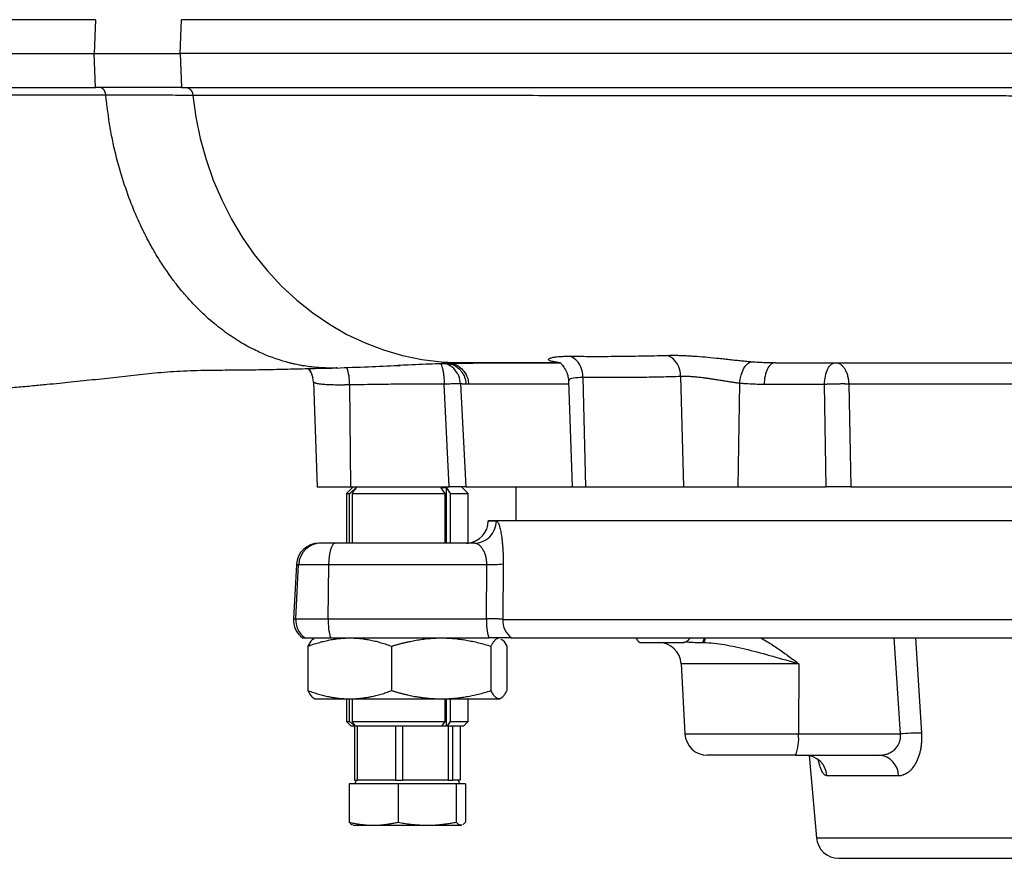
# Model space of a CAD drawing. Extents: x 99 to 1386, y 21 to 2104.
# Tile 7 of 20: x 810 to 1028, y 167 to 353. Entities that reach past the tile are written whole.
import ezdxf

# ---------------------------------------------------------------- set-up
doc = ezdxf.new("R2010")
doc.units = 0
doc.layers.get('0').update_dxf_attribs({"linetype": 'CONTINUOUS'})

msp = doc.modelspace()

# ---------------------------------------------------------------- linework, layer by layer
at = {"color": 7, "linetype": 'CONTINUOUS'}
for p, q in [((826.69, 353.18), (826.42, 345.68)), ((845.41, 345.68), (845.73, 353.18)), ((902.2, 276.92), (914.44, 277.18)), ((893.64, 276.55), (894.16, 276.57)), ((874.97, 272.92), (874.85, 273.84)), ((874.97, 272.92), (875.78, 249.68)), ((931.49, 273.15), (932.31, 249.68)), ((934.64, 273.89), (935.23, 249.68)), ((956.31, 274.1), (956.91, 249.68)), ((882.99, 272.26), (883.19, 249.68)), ((905.05, 249.68), (903.93, 272.41)), ((907.56, 272.5), (908.69, 249.68)), ((931.51, 272.45), (909.34, 272.45)), ((969.38, 272.59), (968.98, 249.68)), ((988.16, 272.36), (974.79, 272.36)), ((988.58, 249.68), (988.16, 272.36)), ((1080.42, 272.45), (993.55, 272.45)), ((993.55, 272.45), (993.98, 249.68)), ((875.78, 249.68), (883.19, 249.68)), ((883.78, 249.68), (882.28, 248.18)), ((883.19, 249.68), (905.05, 249.68)), ((904.15, 248.18), (903.29, 249.48)), ((904.41, 249.48), (905.28, 248.18)), ((904.41, 237.18), (904.41, 249.48)), ((909.28, 248.18), (907.78, 249.68)), ((908.69, 249.68), (932.31, 249.68)), ((919.78, 249.68), (919.78, 242.18)), ((932.31, 249.68), (935.23, 249.68)), ((935.23, 249.68), (956.91, 249.68)), ((956.91, 249.68), (963.98, 249.68)), ((963.98, 249.68), (968.98, 249.68)), ((968.98, 249.68), (988.58, 249.68)), ((993.98, 249.68), (1080.94, 249.68)), ((882.28, 248.18), (882.28, 237.18)), ((882.28, 248.18), (882.96, 248.18)), ((882.96, 237.18), (882.96, 248.18)), ((883.51, 248.18), (883.51, 237.18)), ((883.51, 248.18), (904.15, 248.18)), ((904.15, 237.18), (904.15, 248.18)), ((905.28, 248.18), (909.28, 248.18)), ((905.28, 248.18), (905.28, 237.18)), ((909.28, 237.22), (909.28, 248.18)), ((913.71, 242.18), (913.71, 242.1)), ((913.71, 242.18), (1102.28, 242.18)), ((913.71, 242.1), (915.49, 242.1)), ((910.53, 237.18), (879.71, 237.18)), ((908.84, 237.19), (909.28, 237.22)), ((871.18, 232.45), (870.55, 220.45)), ((871.06, 220.45), (871.69, 232.45)), ((871.18, 232.45), (871.69, 232.45)), ((871.69, 232.45), (878.41, 232.45)), ((878.25, 220.45), (878.41, 232.45)), ((878.41, 232.45), (913.38, 232.45)), ((913.29, 220.45), (913.38, 232.45)), ((917, 232.62), (916.9, 220.27)), ((870.55, 220.45), (871.06, 220.45)), ((871.06, 220.45), (878.25, 220.45)), ((878.25, 220.45), (913.29, 220.45)), ((916.9, 220.27), (1077.92, 220.27)), ((878.77, 216.18), (913.8, 216.18)), ((1004.99, 194.92), (1003.64, 216.18)), ((1008.32, 216.18), (1009.66, 195.1)), ((873.76, 214.35), (873.76, 204.52)), ((892.29, 214.35), (892.29, 204.52)), ((914.31, 204.52), (914.31, 214.35)), ((917.8, 214.35), (917.8, 204.52)), ((947.4, 215.18), (956.99, 215.18)), ((956.44, 210.45), (957.26, 194.92)), ((982.52, 210.45), (956.44, 210.45)), ((982.52, 210.45), (982.41, 194.92)), ((875.04, 202.82), (875.28, 202.68)), ((875.28, 202.68), (883.02, 202.68)), ((882.28, 202.68), (882.28, 197.68)), ((882.96, 197.68), (882.96, 202.68)), ((883.02, 202.68), (903.3, 202.68)), ((883.51, 202.68), (883.51, 197.68)), ((903.3, 202.68), (916.05, 202.68)), ((904.15, 197.68), (904.15, 202.68)), ((904.41, 196.68), (904.41, 202.68)), ((905.28, 202.68), (905.28, 197.68)), ((909.28, 197.68), (909.28, 202.68)), ((916.05, 202.68), (916.28, 202.68)), ((916.28, 202.68), (916.52, 202.82)), ((882.28, 197.68), (883.28, 196.68)), ((882.28, 197.68), (882.96, 197.68)), ((883.28, 196.68), (884.08, 196.68)), ((883.51, 197.68), (904.15, 197.68)), ((884.08, 196.68), (884.22, 196.68)), ((884.1, 196.68), (884.1, 184.68)), ((884.22, 196.68), (903.49, 196.68)), ((884.71, 184.68), (884.71, 196.68)), ((893.16, 196.68), (893.16, 184.68)), ((894.8, 184.68), (894.8, 196.68)), ((903.49, 196.68), (904.15, 197.68)), ((903.49, 196.68), (904.41, 196.68)), ((904.61, 196.68), (904.41, 196.68)), ((905.28, 197.68), (904.61, 196.68)), ((904.61, 196.68), (908.28, 196.68)), ((904.83, 196.68), (904.83, 184.68)), ((905.28, 197.68), (909.28, 197.68)), ((905.86, 184.68), (905.86, 196.68)), ((907.45, 196.68), (907.45, 184.68)), ((908.28, 196.68), (909.28, 197.68)), ((957.26, 194.92), (982.41, 194.92)), ((982.41, 194.92), (1004.99, 194.92)), ((981.76, 190.18), (1000.34, 190.18)), ((984.79, 190.1), (986.38, 171.91)), ((1004.58, 185.62), (988.72, 185.62)), ((882.89, 183.88), (882.89, 175.36)), ((893.74, 183.88), (882.89, 183.88)), ((884.53, 184.68), (884.07, 183.88)), ((884.1, 184.68), (884.71, 184.68)), ((887.11, 184.68), (884.71, 184.68)), ((890.76, 184.68), (887.11, 184.68)), ((893.16, 184.68), (890.76, 184.68)), ((893.16, 184.68), (894.8, 184.68)), ((893.74, 183.88), (893.74, 175.36)), ((906.63, 183.88), (893.74, 183.88)), ((897.64, 184.68), (894.8, 184.68)), ((901.99, 184.68), (897.64, 184.68)), ((904.83, 184.68), (901.99, 184.68)), ((904.83, 184.68), (905.86, 184.68)), ((906.31, 184.68), (905.86, 184.68)), ((907.02, 184.68), (906.31, 184.68)), ((906.63, 175.36), (906.63, 183.88)), ((908.67, 183.88), (906.63, 183.88)), ((907.49, 183.88), (907.02, 184.68)), ((907.45, 184.68), (907.02, 184.68)), ((908.67, 183.88), (908.67, 175.36)), ((883.78, 174.68), (888.31, 174.68)), ((888.31, 174.68), (900.18, 174.68)), ((900.18, 174.68), (907.65, 174.68)), ((907.91, 174.78), (907.65, 174.68)), ((907.65, 174.68), (907.78, 174.68)), ((908.67, 175.36), (908.16, 174.86)), ((986.38, 171.91), (1245.18, 171.91))]:
    msp.add_line(p, q, dxfattribs=at)
at = {"color": 7, "linetype": 'CONTINUOUS', "flags": 128}
for points in [[(826.69, 338.18), (826.55, 341.93), (826.42, 345.68)], [(845.41, 345.68), (845.57, 341.93), (845.73, 338.18)], [(848.27, 336.42), (848.94, 331.6), (849.91, 326.85), (851.19, 322.19), (852.77, 317.65), (854.64, 313.25), (856.78, 309.01), (859.2, 304.96), (861.87, 301.12), (864.78, 297.5), (867.92, 294.13), (871.27, 291.03), (874.81, 288.21), (878.53, 285.68), (882.4, 283.46), (886.4, 281.56), (890.51, 280), (894.71, 278.77), (898.99, 277.89), (903.3, 277.36), (907.64, 277.18)], [(929.73, 277.16), (929.65, 277.18), (928.84, 277.28)], [(969.38, 272.59), (969.5, 273.52), (969.71, 274.41), (969.99, 275.23), (970.34, 275.95), (970.74, 276.54), (971.18, 276.99), (971.65, 277.28), (972.12, 277.4)], [(874.4, 275.06), (874.03, 275.65), (873.81, 275.93)], [(878.41, 232.45), (878.45, 233.38), (878.53, 234.28), (878.65, 235.1), (878.81, 235.81), (879.01, 236.4), (879.23, 236.83), (879.46, 237.09), (879.71, 237.18)], [(961.09, 215.18), (961.25, 215.27), (961.41, 215.54), (961.56, 215.97), (961.59, 216.1)]]:
    msp.add_lwpolyline(points, dxfattribs=at)
at = {"color": 7, "linetype": 'CONTINUOUS'}
for centre, radius, start, end in [((929.84, 274.24), 4.81, 355.8152, 65.1697), ((951.36, 274.33), 4.95, 357.3955, 64.6029), ((870.79, 272.37), 12.2, 359.481, 18.1782), ((908.71, 242.18), 5, 276.4779, 359), ((910.51, 242.16), 4.98, 270.2486, 359.2576), ((876.18, 232.18), 5, 90, 177), ((876.68, 232.19), 4.99, 90.0548, 177.0641), ((913.97, 257.82), 25.39, 268.6619, 276.8523), ((875.55, 220.18), 5, 177, 233.1011), ((876.06, 220.18), 5, 176.9905, 233.048), ((891.88, 219.93), 13.64, 177.8452, 195.9582), ((926.91, 219.93), 13.63, 177.8446, 195.9596), ((921.93, 220.17), 5.03, 178.8807, 232.4488), ((960.16, 216.26), 1.67, 319.6158, 354.5039), ((951.45, 210.18), 5, 3, 90), ((962.25, 195.18), 5, 183, 270), ((973, 193.8), 9.47, 337.5466, 6.7906), ((1009.48, 137.35), 57.75, 89.8128, 94.4543), ((983.81, 185.27), 4.92, 4.1373, 89.2934), ((999.98, 185.6), 4.6, 0.2462, 85.5483), ((991.36, 172.35), 5, 185, 270)]:
    msp.add_arc(centre, radius, start, end, dxfattribs=at)
for points, knots in [([(826.69, 353.18), (826.59, 353.18), (826.52, 353.18), (826.33, 353.18), (826.23, 353.18), (825.91, 353.18), (825.69, 353.18), (825.01, 353.18), (824.55, 353.18), (823.16, 353.18), (822.21, 353.18), (819.34, 353.18), (817.4, 353.18), (813.49, 353.18), (811.53, 353.18), (807.52, 353.18), (805.49, 353.18), (799.14, 353.18), (794.6, 353.18), (788.68, 353.18), (787.37, 353.18), (786.06, 353.18)], [0.5942475, 0.5942475, 0.5942475, 0.5942475, 0.5980364, 0.5980364, 0.6019077, 0.6019077, 0.6096501, 0.6096501, 0.625135, 0.625135, 0.6561048, 0.6561048, 0.7180444, 0.7180444, 0.7799841, 0.7799841, 0.8419237, 0.8419237, 0.9658029, 0.9658029, 1.0005016, 1.0005016, 1.0005016, 1.0005016]), ([(1381.37, 353.18), (1381.33, 353.18), (1381.25, 353.18), (1379.61, 353.18), (1376.75, 353.18), (1372.6, 353.18), (1367.25, 353.18), (1360.69, 353.18), (1352.97, 353.18), (1344.11, 353.18), (1334.15, 353.18), (1323.16, 353.18), (1311.19, 353.18), (1298.29, 353.18), (1284.5, 353.18), (1269.89, 353.18), (1254.52, 353.18), (1238.48, 353.18), (1221.82, 353.18), (1204.63, 353.18), (1186.96, 353.18), (1168.9, 353.18), (1150.53, 353.18), (1131.91, 353.18), (1113.15, 353.18), (1094.34, 353.18), (1075.55, 353.18), (1056.84, 353.18), (1038.29, 353.18), (1019.98, 353.18), (1001.97, 353.18), (984.34, 353.18), (967.19, 353.18), (950.44, 353.18), (934.38, 353.18), (918.88, 353.18), (905.59, 353.18), (894.28, 353.18), (884.74, 353.18), (875.68, 353.18), (867.08, 353.18), (858.91, 353.18), (852.05, 353.18), (847.66, 353.18), (845.73, 353.18)], [0, 0, 0, 0, 0.019571, 0.044161, 0.0688124, 0.0934783, 0.1181839, 0.1429272, 0.1677084, 0.1924813, 0.2172904, 0.2421233, 0.2669938, 0.2919078, 0.3168407, 0.3418219, 0.3668406, 0.3918769, 0.4169102, 0.4419709, 0.4670769, 0.4922005, 0.5173636, 0.5425552, 0.5678016, 0.5929716, 0.6182073, 0.6434646, 0.6687576, 0.6940998, 0.7194745, 0.744873, 0.7703863, 0.7957429, 0.8218376, 0.8477305, 0.8736824, 0.8922435, 0.9108047, 0.9294134, 0.9479127, 0.9668945, 0.9854933, 1, 1, 1, 1]), ([(782.36, 345.68), (782.52, 345.68), (782.68, 345.68), (785.19, 345.68), (787.52, 345.68), (794.45, 345.68), (798.97, 345.68), (805.28, 345.68), (807.31, 345.68), (811.3, 345.68), (813.26, 345.68), (817.15, 345.68), (819.09, 345.68), (821.95, 345.68), (822.9, 345.68), (824.3, 345.68), (824.75, 345.68), (825.42, 345.68), (825.64, 345.68), (825.96, 345.68), (826.06, 345.68), (826.24, 345.68), (826.31, 345.68), (826.42, 345.68)], [0.5626919, 0.5626919, 0.5626919, 0.5626919, 0.5670066, 0.5670066, 0.6289462, 0.6289462, 0.7528255, 0.7528255, 0.8147651, 0.8147651, 0.8767047, 0.8767047, 0.9386443, 0.9386443, 0.9696141, 0.9696141, 0.985099, 0.985099, 0.9928415, 0.9928415, 0.9967127, 0.9967127, 1.0005839, 1.0005839, 1.0005839, 1.0005839]), ([(826.42, 345.68), (828.14, 345.68), (829.88, 345.68), (833.23, 345.68), (834.84, 345.68), (839.52, 345.68), (842.45, 345.68), (845.41, 345.68)], [-0.0024913, -0.0024913, -0.0024913, -0.0024913, 0.246791, 0.246791, 0.4960734, 0.4960734, 0.9946382, 0.9946382, 0.9946382, 0.9946382]), ([(1381.83, 345.68), (1381.73, 345.68), (1381.52, 345.68), (1379.53, 345.68), (1376.27, 345.68), (1371.65, 345.68), (1365.78, 345.68), (1358.69, 345.68), (1350.44, 345.68), (1341.03, 345.68), (1330.66, 345.68), (1319.43, 345.68), (1307.42, 345.68), (1294.54, 345.68), (1280.83, 345.68), (1266.36, 345.68), (1251.46, 345.68), (1236.27, 345.68), (1220.88, 345.68), (1205.03, 345.68), (1188.77, 345.68), (1171.85, 345.68), (1154.28, 345.68), (1136.13, 345.68), (1117.82, 345.68), (1099.45, 345.68), (1081.08, 345.68), (1063.12, 345.68), (1045.63, 345.68), (1028.65, 345.68), (1011.91, 345.68), (995.46, 345.68), (979.43, 345.68), (963.85, 345.68), (948.73, 345.68), (934.14, 345.68), (920.05, 345.68), (906.61, 345.68), (894.35, 345.68), (883.24, 345.68), (873.18, 345.68), (865.69, 345.68), (860.33, 345.68), (856.86, 345.68), (853.55, 345.68), (850.52, 345.68), (847.83, 345.68), (846.17, 345.68), (845.41, 345.68)], [0, 0, 0, 0, 0.023787, 0.049229, 0.074712, 0.10024, 0.125807, 0.150953, 0.176128, 0.201315, 0.226509, 0.250748, 0.275029, 0.299344, 0.323693, 0.34808, 0.372508, 0.395545, 0.418573, 0.441633, 0.464727, 0.487845, 0.51239, 0.536975, 0.561604, 0.586186, 0.610785, 0.635422, 0.658684, 0.681976, 0.7053, 0.728655, 0.752043, 0.775119, 0.798384, 0.821895, 0.845402, 0.868943, 0.892505, 0.913262, 0.934027, 0.954841, 0.962944, 0.971127, 0.979597, 0.987684, 0.994356, 1, 1, 1, 1]), ([(786.02, 338.18), (787.34, 338.18), (788.66, 338.18), (794.6, 338.18), (799.14, 338.18), (805.49, 338.18), (807.52, 338.18), (811.53, 338.18), (813.49, 338.18), (817.4, 338.18), (819.34, 338.18), (822.21, 338.18), (823.16, 338.18), (824.55, 338.18), (825.01, 338.18), (825.69, 338.18), (825.91, 338.18), (826.23, 338.18), (826.33, 338.18), (826.52, 338.18), (826.59, 338.18), (826.69, 338.18)], [0.5938234, 0.5938234, 0.5938234, 0.5938234, 0.6289462, 0.6289462, 0.7528255, 0.7528255, 0.8147651, 0.8147651, 0.8767047, 0.8767047, 0.9386443, 0.9386443, 0.9696141, 0.9696141, 0.985099, 0.985099, 0.9928415, 0.9928415, 0.9967127, 0.9967127, 1.0005016, 1.0005016, 1.0005016, 1.0005016]), ([(845.73, 338.18), (844.99, 338.18), (843.52, 338.18), (841.25, 338.18), (838.99, 338.18), (835.9, 338.18), (832.67, 338.18), (829.28, 338.18), (827.56, 338.18), (826.69, 338.18)], [0, 0, 0, 0, 0.125986, 0.251312, 0.382821, 0.499809, 0.747653, 0.873617, 1, 1, 1, 1]), ([(828.97, 336.45), (828.97, 336.49), (828.96, 336.59), (828.93, 336.72), (828.9, 336.86), (828.87, 336.99), (828.82, 337.12), (828.77, 337.25), (828.71, 337.37), (828.65, 337.49), (828.58, 337.59), (828.5, 337.71), (828.4, 337.82), (828.26, 337.94), (828.12, 338.05), (827.95, 338.12), (827.78, 338.17), (827.66, 338.18), (827.6, 338.18)], [0, 0, 0, 0, 0.0484509, 0.0975915, 0.147305, 0.1974659, 0.2479412, 0.298593, 0.3492801, 0.3998608, 0.4501947, 0.5001456, 0.57298, 0.6510299, 0.7336594, 0.8200446, 0.9091956, 1, 1, 1, 1]), ([(845.73, 338.18), (848.07, 338.18), (853.24, 338.18), (861.53, 338.18), (871.25, 338.18), (881.64, 338.18), (892.63, 338.18), (904.24, 338.18), (916.42, 338.18), (929.15, 338.18), (942.35, 338.18), (955.96, 338.18), (970.03, 338.18), (985.34, 338.18), (1001.97, 338.18), (1019.98, 338.18), (1038.29, 338.18), (1056.84, 338.18), (1075.55, 338.18), (1094.34, 338.18), (1113.15, 338.18), (1131.91, 338.18), (1150.53, 338.18), (1168.9, 338.18), (1186.96, 338.18), (1204.63, 338.18), (1221.82, 338.18), (1238.48, 338.18), (1254.52, 338.18), (1269.89, 338.18), (1284.5, 338.18), (1298.29, 338.18), (1311.19, 338.18), (1323.16, 338.18), (1334.15, 338.18), (1344.11, 338.18), (1352.97, 338.18), (1360.69, 338.18), (1367.25, 338.18), (1372.6, 338.18), (1376.75, 338.18), (1379.61, 338.18), (1381.25, 338.18), (1381.33, 338.18), (1381.37, 338.18)], [0, 0, 0, 0, 0.017739, 0.03926, 0.061304, 0.083, 0.104659, 0.126313, 0.147942, 0.169555, 0.191133, 0.212546, 0.233952, 0.255129, 0.280528, 0.305902, 0.331244, 0.356537, 0.381795, 0.40703, 0.4322, 0.457446, 0.482638, 0.507801, 0.532925, 0.55803, 0.583091, 0.608124, 0.63316, 0.658179, 0.68316, 0.708093, 0.733007, 0.757877, 0.78271, 0.807519, 0.832292, 0.857073, 0.881816, 0.906522, 0.931188, 0.955839, 0.980429, 1, 1, 1, 1]), ([(846.65, 338.18), (846.69, 338.18), (846.77, 338.18), (846.89, 338.17), (847.01, 338.14), (847.13, 338.1), (847.24, 338.05), (847.35, 337.99), (847.46, 337.92), (847.56, 337.84), (847.66, 337.76), (847.75, 337.66), (847.84, 337.56), (847.92, 337.45), (847.98, 337.34), (848.05, 337.23), (848.1, 337.11), (848.15, 336.99), (848.18, 336.88), (848.22, 336.76), (848.24, 336.64), (848.26, 336.53), (848.27, 336.45), (848.27, 336.42)], [0, 0, 0, 0, 0.049648, 0.099964, 0.150815, 0.202062, 0.253555, 0.305142, 0.356669, 0.407982, 0.458929, 0.509366, 0.559157, 0.608174, 0.656304, 0.703444, 0.749506, 0.794415, 0.838112, 0.880547, 0.921687, 0.961509, 1, 1, 1, 1]), ([(828.97, 336.45), (828.91, 336.45), (828.77, 336.45), (828.54, 336.45), (828.27, 336.45), (827.96, 336.45), (827.61, 336.45), (827.22, 336.45), (826.63, 336.45), (825.75, 336.45), (824.65, 336.45), (823.39, 336.45), (821.89, 336.45), (819.92, 336.45), (817.74, 336.45), (815.43, 336.45), (813.55, 336.45), (811.97, 336.45), (810.57, 336.45), (809.02, 336.45), (807.38, 336.45), (805.51, 336.45), (803.31, 336.45), (800.71, 336.45), (798.07, 336.45), (795.67, 336.45), (793.53, 336.45), (791.73, 336.45), (790.56, 336.44), (789.99, 336.44)], [0, 0, 0, 0, 0.005798, 0.01267, 0.020613, 0.02962, 0.039679, 0.050775, 0.062886, 0.090885, 0.125341, 0.154847, 0.196498, 0.25014, 0.317887, 0.374966, 0.437459, 0.469252, 0.500031, 0.547397, 0.588841, 0.625195, 0.687825, 0.750415, 0.812534, 0.875328, 0.919197, 0.960776, 1, 1, 1, 1]), ([(880.19, 276.01), (880.13, 276.01), (879.91, 276), (879.53, 275.99), (879.2, 275.99), (879.04, 275.99), (879.03, 275.99), (879.03, 275.99), (879.03, 275.99), (879.03, 275.99), (879.02, 275.99), (878.99, 275.99), (878.91, 275.98), (878.69, 275.98), (878.01, 275.99), (877.38, 276.01), (876.9, 276.03), (876.89, 276.03), (876.88, 276.03), (876.86, 276.03), (876.8, 276.04), (876.64, 276.05), (876.18, 276.07), (875.34, 276.14), (874.06, 276.28), (872.78, 276.47), (871.7, 276.67), (870.94, 276.83), (870.27, 276.98), (869.6, 277.15), (867.13, 277.81), (863.87, 279), (859.84, 281.06), (856.66, 283.02), (853.36, 285.47), (849.98, 288.46), (847.78, 290.76), (846.7, 292.03), (846.7, 292.03), (846.69, 292.03), (846.6, 292.12), (846.2, 292.62), (845.4, 293.54), (844.2, 295.08), (842.71, 297.11), (840.99, 299.67), (839.08, 302.86), (837.05, 306.73), (835, 311.31), (833.03, 316.62), (831.27, 322.65), (829.82, 329.31), (829.26, 334.03), (828.97, 336.45)], [0, 0, 0, 0, 0.002723, 0.009479, 0.016186, 0.016236, 0.016242, 0.016254, 0.016278, 0.016327, 0.016439, 0.016715, 0.017454, 0.019555, 0.025814, 0.045082, 0.045212, 0.045268, 0.045383, 0.045636, 0.046241, 0.047812, 0.052184, 0.065028, 0.082044, 0.104424, 0.117344, 0.126495, 0.135684, 0.144908, 0.154167, 0.238244, 0.281842, 0.329025, 0.379795, 0.4341, 0.491834, 0.491852, 0.491857, 0.491859, 0.491859, 0.497229, 0.512213, 0.535509, 0.563179, 0.597358, 0.637957, 0.684818, 0.73769, 0.79621, 0.859882, 0.928069, 1, 1, 1, 1]), ([(848.27, 336.42), (848.1, 336.42), (847.45, 336.42), (845.96, 336.42), (843.92, 336.42), (841.53, 336.43), (839.27, 336.43), (837.04, 336.44), (835.04, 336.44), (833.23, 336.44), (831.62, 336.45), (830.22, 336.45), (829.36, 336.45), (828.97, 336.45)], [0, 0, 0, 0, 0.028245, 0.109737, 0.249937, 0.368075, 0.500019, 0.61004, 0.709455, 0.798217, 0.876261, 0.943533, 1, 1, 1, 1]), ([(1046.92, 336.26), (1046.38, 336.27), (1045.27, 336.27), (1043.58, 336.27), (1041.81, 336.27), (1039.95, 336.27), (1038.03, 336.27), (1036.02, 336.27), (1033.94, 336.27), (1031.79, 336.27), (1029.56, 336.27), (1027.25, 336.28), (1024.87, 336.28), (1022.42, 336.28), (1019.9, 336.28), (1015.53, 336.29), (1009.4, 336.29), (1001.63, 336.3), (994.05, 336.3), (986.55, 336.31), (979.18, 336.31), (973.08, 336.31), (966.42, 336.32), (960.95, 336.32), (955.54, 336.33), (951.94, 336.33), (948.36, 336.33), (944.18, 336.34), (938.86, 336.34), (931.33, 336.34), (922.33, 336.35), (912.53, 336.36), (903.06, 336.37), (893.94, 336.37), (885.77, 336.38), (878.46, 336.39), (871.89, 336.39), (866.95, 336.4), (863.47, 336.4), (861.34, 336.4), (859.18, 336.41), (856.83, 336.41), (854.49, 336.41), (852.35, 336.41), (850.66, 336.41), (849.36, 336.42), (848.6, 336.42), (848.27, 336.42)], [0, 0, 0, 0, 0.006517, 0.013355, 0.020515, 0.027996, 0.0358, 0.043926, 0.052374, 0.061144, 0.070237, 0.079653, 0.089392, 0.099453, 0.109838, 0.120547, 0.15352, 0.186062, 0.218175, 0.249855, 0.282295, 0.313909, 0.330036, 0.370929, 0.387417, 0.404024, 0.420707, 0.437403, 0.462982, 0.496502, 0.546641, 0.596963, 0.647476, 0.698178, 0.749071, 0.78988, 0.831509, 0.873992, 0.888357, 0.903115, 0.918507, 0.934741, 0.955022, 0.971199, 0.983291, 0.992611, 1, 1, 1, 1]), ([(907.64, 277.18), (905.78, 277.1), (902.05, 276.92), (897.49, 276.71), (894.42, 276.59), (893.64, 276.56)], [0, 0, 0, 0, 0.425665, 0.853716, 1, 1, 1, 1]), ([(906.32, 277.2), (908.87, 277.2), (913.92, 277.19), (921.69, 277.19), (927.19, 277.19), (929.67, 277.19)], [0, 0, 0, 0, 0.358605, 0.711369, 1, 1, 1, 1]), ([(907.64, 277.18), (908.29, 277.18), (909.45, 277.18), (911.18, 277.18), (912.84, 277.18), (914.56, 277.18), (916.31, 277.18), (918.09, 277.18), (920.97, 277.18), (924.76, 277.18), (928.15, 277.18), (929.67, 277.18)], [0, 0, 0, 0, 0.096584, 0.174435, 0.256698, 0.340977, 0.424, 0.504293, 0.586051, 0.813814, 1, 1, 1, 1]), ([(928.84, 277.28), (928.78, 277.29), (928.67, 277.3), (928.51, 277.32), (928.36, 277.34), (928.22, 277.37), (928.08, 277.39), (927.95, 277.42), (927.73, 277.47), (927.46, 277.54), (927.22, 277.65), (927.07, 277.77), (927.02, 277.93), (927.21, 278.13), (927.73, 278.3), (928.33, 278.42), (928.87, 278.49), (929.49, 278.55), (930.09, 278.58), (930.6, 278.6), (931, 278.6), (931.42, 278.61), (931.71, 278.6), (931.86, 278.6)], [0, 0, 0, 0, 0.017705, 0.035443, 0.053224, 0.071057, 0.088953, 0.106922, 0.124974, 0.187091, 0.249883, 0.312101, 0.374888, 0.499672, 0.624663, 0.68696, 0.749419, 0.812063, 0.874781, 0.906106, 0.937393, 0.968678, 1, 1, 1, 1]), ([(929.72, 277.16), (929.81, 277.03), (929.96, 276.81), (930.74, 275.76), (931.32, 274.56), (931.44, 273.58), (931.49, 273.15)], [0, 0, 0, 0, 0.352629, 0.629065, 0.840778, 1, 1, 1, 1]), ([(931.86, 278.6), (932.66, 278.6), (934.27, 278.59), (936.68, 278.58), (939.08, 278.58), (941.49, 278.59), (943.89, 278.61), (946.28, 278.65), (948.68, 278.69), (951.08, 278.74), (952.68, 278.78), (953.48, 278.8)], [0, 0, 0, 0, 0.1119557, 0.2235948, 0.3349632, 0.4461062, 0.5570689, 0.6678955, 0.7786299, 0.8893163, 1, 1, 1, 1]), ([(953.48, 278.8), (953.58, 278.8), (953.79, 278.81), (954.1, 278.81), (954.42, 278.82), (954.74, 278.82), (955.07, 278.82), (955.64, 278.81), (956.46, 278.79), (957.56, 278.74), (958.71, 278.68), (960.28, 278.57), (962.33, 278.4), (964.43, 278.19), (966.11, 278.01), (967.37, 277.87), (968.6, 277.74), (969.62, 277.64), (970.41, 277.56), (970.99, 277.5), (971.57, 277.45), (971.94, 277.42), (972.12, 277.4)], [0, 0, 0, 0, 0.020863, 0.041703, 0.06253, 0.083356, 0.104191, 0.125047, 0.187553, 0.249995, 0.312615, 0.375092, 0.499912, 0.624927, 0.687614, 0.749782, 0.812684, 0.874944, 0.906501, 0.937827, 0.968976, 1, 1, 1, 1]), ([(972.12, 277.4), (972.36, 277.38), (972.84, 277.34), (973.57, 277.3), (974.3, 277.26), (975.04, 277.22), (975.78, 277.2), (976.53, 277.19), (977.04, 277.19), (977.29, 277.18)], [0, 0, 0, 0, 0.1393695, 0.2799474, 0.4217067, 0.5646198, 0.7086587, 0.853795, 1, 1, 1, 1]), ([(977.29, 277.18), (976.97, 277.18), (976.65, 277.06), (976.06, 276.58), (975.78, 276.23), (975.32, 275.34), (975.14, 274.8), (974.88, 273.63), (974.8, 273), (974.79, 272.36)], [0, 0, 0, 0, 0.25, 0.25, 0.5, 0.5, 0.75, 0.75, 1, 1, 1, 1]), ([(977.29, 277.18), (977.68, 277.18), (978.47, 277.18), (979.66, 277.18), (980.85, 277.18), (982.04, 277.18), (983.24, 277.18), (984.45, 277.18), (985.65, 277.18), (987.61, 277.18), (990.34, 277.18), (993.97, 277.18), (997.71, 277.18), (1002.35, 277.18), (1007.84, 277.18), (1012.84, 277.18), (1017.16, 277.18), (1020.37, 277.18), (1024.01, 277.18), (1030.09, 277.18), (1038.65, 277.18), (1049.14, 277.18), (1058.27, 277.18), (1065.97, 277.18), (1072.2, 277.18), (1076.93, 277.18), (1080.16, 277.18), (1081.8, 277.18), (1082.37, 277.18)], [0, 0, 0, 0, 0.0127074, 0.0254145, 0.0381213, 0.0508274, 0.0635327, 0.0762376, 0.0889428, 0.1016491, 0.1377029, 0.1737939, 0.2127014, 0.2508496, 0.3130371, 0.3752242, 0.3966941, 0.4377452, 0.4673462, 0.5003517, 0.6101468, 0.7064073, 0.7891387, 0.858346, 0.914033, 0.9562028, 0.9848578, 1, 1, 1, 1]), ([(988.16, 272.36), (988.17, 273), (988.25, 273.63), (988.51, 274.8), (988.69, 275.34), (989.15, 276.23), (989.43, 276.58), (990.02, 277.06), (990.34, 277.18), (990.66, 277.18)], [0, 0, 0, 0, 0.25, 0.25, 0.5, 0.5, 0.75, 0.75, 1, 1, 1, 1]), ([(990.66, 277.18), (990.7, 277.18), (990.79, 277.18), (990.9, 277.17), (991.01, 277.15), (991.09, 277.13), (991.24, 277.09), (991.44, 277.01), (991.71, 276.85), (991.96, 276.66), (992.29, 276.34), (992.67, 275.84), (992.98, 275.2), (993.18, 274.65), (993.31, 274.22), (993.41, 273.78), (993.48, 273.33), (993.53, 272.89), (993.54, 272.59), (993.55, 272.45)], [0, 0, 0, 0, 0.029728, 0.056306, 0.07973, 0.100002, 0.117124, 0.182856, 0.240769, 0.307873, 0.369205, 0.500016, 0.630826, 0.69681, 0.759262, 0.822163, 0.882908, 0.941844, 1, 1, 1, 1]), ([(789.11, 270.17), (789.76, 270.23), (791.4, 270.38), (793.77, 270.61), (796.31, 270.88), (798.16, 271.08), (799.44, 271.23), (800.11, 271.31), (800.66, 271.4), (801.24, 271.42), (801.56, 271.33), (802.01, 271.27), (802.77, 271.25), (804.01, 271.32), (806.13, 271.49), (809.24, 271.76), (812.74, 272.08), (815.88, 272.38), (818.65, 272.65), (821.29, 272.92), (824.01, 273.2), (826.76, 273.49), (830.29, 273.88), (834.67, 274.39), (839.97, 274.95), (845.49, 275.39), (851.23, 275.53), (856.9, 275.57), (862.16, 275.62), (866.32, 275.7), (869.43, 275.77), (871.51, 275.82), (873.71, 275.88), (875.82, 275.93), (877.65, 275.97), (878.64, 275.98), (879.06, 275.98)], [0, 0, 0, 0, 0.016985, 0.043255, 0.062671, 0.084052, 0.092811, 0.10064, 0.108711, 0.114233, 0.128077, 0.145358, 0.16238, 0.181739, 0.201167, 0.234551, 0.268596, 0.299231, 0.326655, 0.35093, 0.378232, 0.404503, 0.431494, 0.486687, 0.546401, 0.609904, 0.677316, 0.733742, 0.795265, 0.854239, 0.876268, 0.901401, 0.928849, 0.956641, 0.981739, 1, 1, 1, 1]), ([(873.88, 275.88), (873.99, 275.74), (874.36, 275.28), (874.65, 274.42), (874.85, 273.82)], [0, 0, 0, 0, 0.3002781, 1, 1, 1, 1]), ([(879.97, 276), (882.39, 276.1), (887.05, 276.29), (891.5, 276.47), (893.64, 276.55)], [0, 0, 0, 0, 0.5193, 1, 1, 1, 1]), ([(903.1, 276.94), (903.1, 276.94), (903.19, 276.85), (903.35, 276.5), (903.56, 275.89), (903.72, 275.11), (903.89, 273.98), (903.92, 273.03), (903.93, 272.41)], [0, 0, 0, 0, 0.0149337, 0.1818334, 0.3521905, 0.5225473, 0.6894467, 1, 1, 1, 1]), ([(907.56, 272.5), (907.47, 273.1), (907.28, 274.36), (906.12, 275.93), (904.91, 276.82), (904.15, 276.97), (904.01, 276.99)], [0, 0, 0, 0, 0.295766, 0.614257, 0.932744, 1, 1, 1, 1]), ([(904.81, 276.98), (905.08, 276.94), (906, 276.83), (906.79, 276.25), (907.25, 275.79), (907.26, 275.79), (907.26, 275.79), (907.26, 275.79), (907.28, 275.77), (907.34, 275.72), (907.56, 275.48), (908.01, 274.93), (908.59, 273.87), (908.72, 272.94), (908.79, 272.41)], [0, 0, 0, 0, 0.126676, 0.42414, 0.424166, 0.424211, 0.424356, 0.424868, 0.426772, 0.43412, 0.462939, 0.576521, 0.760422, 1, 1, 1, 1]), ([(905.45, 276.99), (905.71, 276.96), (906.6, 276.83), (907.8, 275.95), (908.72, 274.74), (909.21, 273.57), (909.29, 272.84), (909.34, 272.45)], [0, 0, 0, 0, 0.123064, 0.419271, 0.663071, 0.820007, 1, 1, 1, 1]), ([(882.99, 272.26), (882.88, 272.25), (882.68, 272.25), (882.38, 272.24), (882.09, 272.24), (881.8, 272.23), (881.52, 272.23), (881.25, 272.23), (880.99, 272.23), (880.73, 272.23), (880.48, 272.23), (880.24, 272.23), (880, 272.23), (879.36, 272.24), (878.36, 272.26), (877.19, 272.34), (876.22, 272.44), (875.67, 272.55), (875.38, 272.63), (875.24, 272.68), (875.12, 272.73), (875.04, 272.79), (874.98, 272.85), (874.97, 272.89), (874.97, 272.92)], [0, 0, 0, 0, 0.022576, 0.044842, 0.066796, 0.088439, 0.109773, 0.130796, 0.151508, 0.171912, 0.192005, 0.211789, 0.231264, 0.250431, 0.374179, 0.499916, 0.620652, 0.749667, 0.788356, 0.828256, 0.86937, 0.911697, 0.95524, 1, 1, 1, 1]), ([(934.64, 273.89), (933.89, 273.86), (932.4, 273.82), (931.46, 273.45), (931.59, 273.21), (931.63, 273.14)], [0, 0, 0, 0, 0.414194, 0.827278, 1, 1, 1, 1]), ([(956.31, 274.1), (955.6, 274.08), (954.19, 274.04), (952.05, 273.99), (949.88, 273.95), (947.69, 273.91), (945.01, 273.88), (941.87, 273.86), (938.25, 273.86), (935.84, 273.88), (934.64, 273.89)], [0, 0, 0, 0, 0.097524, 0.196286, 0.296285, 0.397523, 0.500001, 0.666511, 0.833177, 1, 1, 1, 1]), ([(963.98, 273.43), (963.87, 273.45), (963.64, 273.48), (963.32, 273.53), (963, 273.58), (962.7, 273.62), (962.41, 273.66), (962.14, 273.7), (961.6, 273.78), (960.83, 273.87), (959.82, 273.98), (958.86, 274.06), (958.1, 274.1), (957.52, 274.12), (957.1, 274.12), (956.69, 274.12), (956.43, 274.11), (956.31, 274.1)], [0, 0, 0, 0, 0.040361, 0.079204, 0.116528, 0.152333, 0.186619, 0.219384, 0.25063, 0.379254, 0.499806, 0.626774, 0.750266, 0.812678, 0.875096, 0.937532, 1, 1, 1, 1]), ([(969.38, 272.59), (969.29, 272.61), (969.11, 272.63), (968.82, 272.67), (968.52, 272.71), (968.2, 272.76), (967.87, 272.81), (967.52, 272.86), (967.15, 272.92), (966.71, 272.99), (966.12, 273.08), (965.45, 273.19), (964.82, 273.29), (964.35, 273.37), (964.09, 273.41), (963.98, 273.43)], [0, 0, 0, 0, 0.0545473, 0.1113536, 0.1704225, 0.2317572, 0.2953609, 0.3612365, 0.429387, 0.4998154, 0.6090867, 0.7508751, 0.8596742, 0.9427231, 1, 1, 1, 1]), ([(903.93, 272.41), (903.07, 272.41), (901.34, 272.42), (898.74, 272.42), (896.11, 272.41), (893.51, 272.4), (890.88, 272.37), (887.39, 272.33), (884.73, 272.28), (882.99, 272.26)], [0, 0, 0, 0, 0.123219, 0.247625, 0.373218, 0.500002, 0.618844, 0.749998, 1, 1, 1, 1]), ([(907.56, 272.5), (907.49, 272.5), (907.35, 272.51), (906.93, 272.5), (906.66, 272.5), (906, 272.48), (905.62, 272.47), (904.8, 272.44), (904.37, 272.43), (903.93, 272.41)], [0, 0, 0, 0, 0.25, 0.25, 0.5, 0.5, 0.75, 0.75, 1, 1, 1, 1]), ([(908.79, 272.41), (908.7, 272.42), (908.53, 272.42), (908.27, 272.44), (908.02, 272.45), (907.79, 272.47), (907.64, 272.49), (907.56, 272.5)], [0, 0, 0, 0, 0.203089, 0.404632, 0.60463, 0.803086, 1, 1, 1, 1]), ([(909.34, 272.45), (909.25, 272.44), (909.06, 272.43), (908.88, 272.42), (908.79, 272.41)], [0, 0, 0, 0, 0.51135, 1, 1, 1, 1]), ([(974.79, 272.36), (974.53, 272.36), (974.01, 272.36), (973.24, 272.38), (972.47, 272.4), (971.69, 272.43), (970.92, 272.48), (970.15, 272.53), (969.64, 272.57), (969.38, 272.59)], [0, 0, 0, 0, 0.143269, 0.286374, 0.42933, 0.572154, 0.714862, 0.857472, 1, 1, 1, 1]), ([(990.66, 272.44), (990.63, 272.44), (990.57, 272.44), (990.46, 272.44), (990.33, 272.43), (990.18, 272.43), (989.98, 272.42), (989.7, 272.42), (989.42, 272.41), (989.16, 272.4), (988.9, 272.39), (988.56, 272.38), (988.3, 272.37), (988.16, 272.36)], [0, 0, 0, 0, 0.034446, 0.070792, 0.124083, 0.179089, 0.248962, 0.355291, 0.500033, 0.57798, 0.667566, 0.817434, 1, 1, 1, 1]), ([(993.55, 272.45), (993.5, 272.45), (993.39, 272.45), (993.23, 272.45), (993.08, 272.45), (992.93, 272.45), (992.79, 272.45), (992.62, 272.46), (992.42, 272.46), (992.11, 272.46), (991.78, 272.46), (991.46, 272.45), (991.22, 272.45), (991.03, 272.45), (990.84, 272.44), (990.72, 272.44), (990.66, 272.44)], [0, 0, 0, 0, 0.064467, 0.125293, 0.182477, 0.236018, 0.285917, 0.332174, 0.421955, 0.500023, 0.645368, 0.751479, 0.821916, 0.876293, 0.945086, 1, 1, 1, 1]), ([(882.96, 248.18), (883.22, 248.41), (883.71, 248.85), (884.21, 249.29), (884.45, 249.5)], [0, 0, 0, 0, 0.513396, 1, 1, 1, 1]), ([(884.45, 249.5), (884.3, 249.29), (883.98, 248.85), (883.67, 248.41), (883.51, 248.18)], [0, 0, 0, 0, 0.486604, 1, 1, 1, 1]), ([(903.29, 249.48), (903.37, 249.49), (903.52, 249.5), (903.74, 249.5), (903.97, 249.5), (904.19, 249.5), (904.34, 249.49), (904.41, 249.48)], [0, 0, 0, 0, 0.200364, 0.400182, 0.599818, 0.799636, 1, 1, 1, 1]), ([(908.69, 249.68), (908.68, 249.68), (908.65, 249.68), (908.6, 249.68), (908.54, 249.68), (908.47, 249.68), (908.39, 249.68), (908.31, 249.68), (908.21, 249.68), (908.1, 249.68), (907.99, 249.68), (907.87, 249.68), (907.74, 249.68), (907.6, 249.68), (907.43, 249.68), (907.2, 249.68), (906.92, 249.68), (906.6, 249.68), (906.25, 249.68), (905.87, 249.68), (905.47, 249.68), (905.19, 249.68), (905.05, 249.68)], [0, 0, 0, 0, 0.037901, 0.076027, 0.114341, 0.152805, 0.191382, 0.230033, 0.268719, 0.307399, 0.346035, 0.384588, 0.423017, 0.461286, 0.499357, 0.563461, 0.630508, 0.700263, 0.772444, 0.846718, 0.922707, 1, 1, 1, 1]), ([(993.98, 249.68), (993.92, 249.68), (993.8, 249.68), (993.62, 249.68), (993.43, 249.68), (993.23, 249.68), (993.03, 249.68), (992.82, 249.68), (992.62, 249.68), (992.4, 249.68), (992.19, 249.68), (991.97, 249.68), (991.76, 249.68), (991.54, 249.68), (991.27, 249.68), (990.95, 249.68), (990.57, 249.68), (990.18, 249.68), (989.77, 249.68), (989.37, 249.68), (988.97, 249.68), (988.71, 249.68), (988.58, 249.68)], [0, 0, 0, 0, 0.0379014, 0.076027, 0.1143406, 0.1528051, 0.1913822, 0.2300332, 0.2687188, 0.3073994, 0.3460354, 0.3845876, 0.4230172, 0.4612861, 0.4993571, 0.5634614, 0.6305079, 0.7002634, 0.7724441, 0.8467175, 0.9227071, 1, 1, 1, 1]), ([(915.49, 242.1), (915.5, 242.1), (915.53, 242.09), (915.57, 242.08), (915.62, 242.06), (915.66, 242.02), (915.71, 241.98), (915.78, 241.9), (915.88, 241.74), (916.02, 241.44), (916.15, 241.07), (916.32, 240.47), (916.52, 239.53), (916.7, 238.35), (916.81, 237.29), (916.89, 236.43), (916.94, 235.53), (916.98, 234.74), (916.99, 234.1), (917, 233.61), (917.01, 233.12), (917, 232.79), (917, 232.62)], [0, 0, 0, 0, 0.020635, 0.041239, 0.06183, 0.082424, 0.103039, 0.123693, 0.185674, 0.247563, 0.309705, 0.371616, 0.496131, 0.620954, 0.684117, 0.746861, 0.810007, 0.87285, 0.904726, 0.936482, 0.968209, 1, 1, 1, 1]), ([(879.71, 237.18), (878.88, 237.18), (878.14, 237.18), (877.05, 237.18), (876.73, 237.18), (876.67, 237.18)], [0, 0, 0, 0, 0.5, 0.5, 1, 1, 1, 1]), ([(913.38, 232.45), (913.38, 232.51), (913.38, 232.64), (913.37, 232.83), (913.36, 233.03), (913.34, 233.22), (913.32, 233.41), (913.29, 233.6), (913.26, 233.79), (913.22, 233.98), (913.18, 234.16), (913.13, 234.35), (913.01, 234.75), (912.77, 235.37), (912.39, 236.02), (911.94, 236.55), (911.57, 236.85), (911.24, 237.02), (911.01, 237.12), (910.77, 237.17), (910.61, 237.18), (910.53, 237.18)], [0, 0, 0, 0, 0.021763, 0.043667, 0.065742, 0.088017, 0.110523, 0.133286, 0.156333, 0.179691, 0.203384, 0.227437, 0.251873, 0.368634, 0.500961, 0.614852, 0.750325, 0.807164, 0.875096, 0.937532, 1, 1, 1, 1]), ([(916.9, 220.27), (916.81, 220.3), (916.66, 220.32), (916.24, 220.36), (915.97, 220.38), (915.33, 220.41), (914.97, 220.42), (914.37, 220.43), (914.16, 220.44), (913.73, 220.44), (913.51, 220.44), (913.29, 220.45)], [0, 0, 0, 0, 0.25, 0.25, 0.5, 0.5, 0.75, 0.75, 0.875, 0.875, 1, 1, 1, 1]), ([(873.05, 216.18), (873.16, 216.18), (873.76, 216.18), (875.81, 216.18), (877.2, 216.18), (878.77, 216.18)], [0, 0, 0, 0, 0.5, 0.5, 1, 1, 1, 1]), ([(873.76, 214.35), (873.95, 214.42), (874.34, 214.57), (874.93, 214.77), (875.5, 214.95), (876.08, 215.13), (876.65, 215.29), (877.21, 215.43), (877.77, 215.57), (878.54, 215.74), (879.5, 215.91), (880.54, 216.05), (881.45, 216.13), (882.24, 216.18), (882.76, 216.18), (883.02, 216.18)], [0, 0, 0, 0, 0.064984, 0.129077, 0.192354, 0.254899, 0.316802, 0.378157, 0.439067, 0.499639, 0.62504, 0.749111, 0.833016, 0.916494, 1, 1, 1, 1]), ([(883.02, 216.18), (883.18, 216.18), (883.49, 216.18), (883.96, 216.17), (884.44, 216.14), (884.91, 216.11), (885.61, 216.04), (886.54, 215.91), (887.69, 215.7), (888.84, 215.44), (889.98, 215.13), (891.13, 214.77), (891.9, 214.49), (892.29, 214.35)], [0, 0, 0, 0, 0.050011, 0.099966, 0.149965, 0.200105, 0.250485, 0.374493, 0.499734, 0.621362, 0.744771, 0.870753, 1, 1, 1, 1]), ([(892.29, 214.35), (892.52, 214.42), (892.98, 214.57), (893.67, 214.76), (894.36, 214.95), (895.03, 215.12), (895.71, 215.28), (896.38, 215.43), (897.05, 215.57), (897.95, 215.73), (899.1, 215.91), (900.34, 216.05), (901.43, 216.13), (902.37, 216.18), (902.99, 216.18), (903.3, 216.18)], [0, 0, 0, 0, 0.064736, 0.128587, 0.191629, 0.253945, 0.315622, 0.376755, 0.437444, 0.497795, 0.623905, 0.748666, 0.832721, 0.916346, 1, 1, 1, 1]), ([(903.3, 216.18), (903.49, 216.18), (903.86, 216.18), (904.41, 216.17), (904.97, 216.14), (905.53, 216.11), (906.36, 216.04), (907.47, 215.91), (908.84, 215.7), (910.2, 215.44), (911.55, 215.13), (912.93, 214.77), (913.85, 214.49), (914.31, 214.35)], [0, 0, 0, 0, 0.049775, 0.099496, 0.149262, 0.19917, 0.249315, 0.373294, 0.498492, 0.620417, 0.744128, 0.870423, 1, 1, 1, 1]), ([(918.87, 216.18), (918.85, 216.18), (918.82, 216.18), (918.76, 216.18), (918.69, 216.18), (918.62, 216.18), (918.53, 216.18), (918.44, 216.18), (918.34, 216.18), (918.2, 216.18), (918, 216.18), (917.74, 216.18), (917.44, 216.18), (917.01, 216.18), (916.41, 216.18), (915.74, 216.18), (915.17, 216.18), (914.73, 216.18), (914.27, 216.18), (913.96, 216.18), (913.8, 216.18)], [0, 0, 0, 0, 0.031455, 0.062795, 0.094058, 0.125283, 0.156508, 0.187772, 0.219114, 0.250571, 0.312885, 0.375688, 0.438427, 0.500798, 0.62576, 0.750762, 0.813219, 0.875372, 0.93753, 1, 1, 1, 1]), ([(914.31, 214.35), (914.35, 214.42), (914.42, 214.57), (914.53, 214.77), (914.64, 214.95), (914.75, 215.13), (914.85, 215.29), (914.96, 215.44), (915.07, 215.57), (915.21, 215.74), (915.39, 215.91), (915.59, 216.05), (915.76, 216.13), (915.91, 216.18), (916.01, 216.18), (916.05, 216.18)], [0, 0, 0, 0, 0.0650701, 0.1292455, 0.1926037, 0.2552282, 0.3172088, 0.3786413, 0.4396276, 0.5002758, 0.6255071, 0.7495227, 0.8333436, 0.9166842, 1, 1, 1, 1]), ([(918.87, 216.18), (926.38, 216.18), (945.61, 216.18), (1002.47, 216.18), (1038.8, 216.18), (1078.3, 216.18)], [0, 0, 0, 0, 0.5, 0.5, 1, 1, 1, 1]), ([(946.46, 216.18), (946.48, 216.14), (946.52, 216.05), (946.58, 215.92), (946.64, 215.81), (946.71, 215.7), (946.77, 215.6), (946.84, 215.52), (946.92, 215.42), (947.02, 215.32), (947.15, 215.24), (947.28, 215.19), (947.36, 215.19), (947.4, 215.18)], [0, 0, 0, 0, 0.0718963, 0.1434304, 0.2147488, 0.2859991, 0.3573296, 0.428888, 0.5008206, 0.6261018, 0.7505331, 0.8749026, 1, 1, 1, 1]), ([(958.38, 216.18), (958.35, 216.14), (958.3, 216.05), (958.21, 215.94), (958.12, 215.83), (958.04, 215.73), (957.96, 215.65), (957.88, 215.57), (957.8, 215.5), (957.68, 215.42), (957.54, 215.32), (957.35, 215.24), (957.17, 215.19), (957.05, 215.19), (956.99, 215.18)], [0, 0, 0, 0, 0.068927, 0.136074, 0.201389, 0.264829, 0.32636, 0.385956, 0.443598, 0.499274, 0.627441, 0.753884, 0.878193, 1, 1, 1, 1]), ([(974.04, 216.18), (974.54, 215.91), (975.86, 215.17), (977.92, 213.8), (980.24, 212.16), (981.76, 211.02), (982.52, 210.45)], [0, 0, 0, 0, 0.166953, 0.443962, 0.721781, 1, 1, 1, 1]), ([(875.05, 215.93), (874.91, 215.87), (874.47, 215.7), (874.04, 214.89), (873.76, 214.35)], [0, 0, 0, 0, 0.328995, 1, 1, 1, 1]), ([(916.5, 215.93), (916.65, 215.87), (917.09, 215.7), (917.51, 214.89), (917.8, 214.35)], [0, 0, 0, 0, 0.328995, 1, 1, 1, 1]), ([(957.52, 215.32), (957.73, 215.3), (958.27, 215.24), (959.47, 215.2), (960.54, 215.19), (961.09, 215.18)], [0, 0, 0, 0, 0.218502, 0.598029, 1, 1, 1, 1]), ([(961.43, 215.18), (962.9, 215.16), (964.42, 214.98), (966.87, 214.56), (967.71, 214.39), (969.42, 214.02), (970.29, 213.81), (972.96, 213.15), (974.81, 212.65), (978.62, 211.58), (980.57, 211.02), (982.52, 210.45)], [0, 0, 0, 0, 0.25, 0.25, 0.375, 0.375, 0.5, 0.5, 0.75, 0.75, 1, 1, 1, 1]), ([(873.76, 204.52), (873.96, 204.44), (874.35, 204.3), (874.95, 204.1), (875.53, 203.91), (876.11, 203.74), (876.68, 203.58), (877.24, 203.43), (877.79, 203.3), (878.48, 203.15), (879.29, 202.99), (880.23, 202.86), (881.17, 202.76), (882.1, 202.7), (882.72, 202.69), (883.02, 202.68)], [0, 0, 0, 0, 0.06614, 0.131223, 0.195262, 0.25827, 0.32026, 0.381247, 0.441247, 0.500275, 0.60247, 0.703439, 0.803281, 0.902099, 1, 1, 1, 1]), ([(873.76, 204.52), (873.95, 204.17), (874.33, 203.49), (874.77, 202.94), (875.01, 202.87), (875.05, 202.85)], [0, 0, 0, 0, 0.456129, 0.898403, 1, 1, 1, 1]), ([(883.02, 202.68), (883.18, 202.69), (883.49, 202.69), (883.95, 202.7), (884.41, 202.73), (884.88, 202.76), (885.34, 202.81), (885.81, 202.86), (886.29, 202.93), (886.76, 203), (887.23, 203.08), (887.92, 203.22), (888.82, 203.43), (889.96, 203.73), (891.12, 204.09), (891.89, 204.37), (892.29, 204.52)], [0, 0, 0, 0, 0.048896, 0.09801, 0.147356, 0.196948, 0.246798, 0.29692, 0.347326, 0.398029, 0.449042, 0.500376, 0.619235, 0.742048, 0.868934, 1, 1, 1, 1]), ([(892.29, 204.52), (892.53, 204.44), (892.99, 204.3), (893.69, 204.1), (894.38, 203.91), (895.07, 203.74), (895.74, 203.58), (896.4, 203.43), (897.06, 203.3), (897.81, 203.16), (898.66, 203.03), (899.6, 202.9), (900.53, 202.8), (901.46, 202.74), (902.38, 202.69), (903, 202.69), (903.3, 202.68)], [0, 0, 0, 0, 0.065798, 0.130548, 0.194263, 0.256956, 0.318641, 0.379332, 0.439044, 0.497792, 0.583484, 0.668301, 0.752301, 0.835543, 0.918089, 1, 1, 1, 1]), ([(903.3, 202.68), (903.48, 202.69), (903.85, 202.69), (904.39, 202.7), (904.94, 202.73), (905.49, 202.76), (906.05, 202.81), (906.6, 202.86), (907.16, 202.92), (907.72, 203), (908.28, 203.08), (909.1, 203.22), (910.18, 203.42), (911.53, 203.73), (912.91, 204.09), (913.84, 204.37), (914.31, 204.52)], [0, 0, 0, 0, 0.04872, 0.097657, 0.146822, 0.196231, 0.245895, 0.295828, 0.346043, 0.396551, 0.447365, 0.498498, 0.617786, 0.741054, 0.868423, 1, 1, 1, 1]), ([(916.05, 202.68), (916.03, 202.69), (915.97, 202.69), (915.88, 202.7), (915.79, 202.73), (915.71, 202.76), (915.57, 202.83), (915.39, 202.95), (915.18, 203.17), (914.96, 203.43), (914.75, 203.74), (914.53, 204.1), (914.38, 204.38), (914.31, 204.52)], [0, 0, 0, 0, 0.049265, 0.098483, 0.147749, 0.197158, 0.246802, 0.372971, 0.500369, 0.621844, 0.745099, 0.87092, 1, 1, 1, 1]), ([(917.8, 204.52), (917.76, 204.44), (917.69, 204.3), (917.58, 204.1), (917.47, 203.91), (917.32, 203.68), (917.15, 203.43), (916.93, 203.16), (916.71, 202.95), (916.52, 202.81), (916.35, 202.74), (916.2, 202.69), (916.1, 202.69), (916.05, 202.68)], [0, 0, 0, 0, 0.065722, 0.130621, 0.194777, 0.258272, 0.380336, 0.500271, 0.627487, 0.753488, 0.835991, 0.918016, 1, 1, 1, 1]), ([(884.08, 196.68), (883.9, 196.85), (883.53, 197.18), (883.15, 197.51), (882.96, 197.68)], [0, 0, 0, 0, 0.4899879, 1, 1, 1, 1]), ([(883.51, 197.68), (883.63, 197.51), (883.87, 197.18), (884.1, 196.85), (884.22, 196.68)], [0, 0, 0, 0, 0.5100121, 1, 1, 1, 1]), ([(1000.34, 190.18), (1000.41, 190.19), (1000.55, 190.19), (1000.74, 190.2), (1000.91, 190.21), (1001.05, 190.23), (1001.29, 190.27), (1001.61, 190.34), (1002.18, 190.5), (1002.83, 190.8), (1003.59, 191.32), (1004.23, 191.97), (1004.66, 192.68), (1004.89, 193.31), (1004.99, 193.77), (1005.03, 194.19), (1005.03, 194.56), (1005, 194.8), (1004.99, 194.92)], [0, 0, 0, 0, 0.032065, 0.060608, 0.085629, 0.107128, 0.125106, 0.191738, 0.250318, 0.385317, 0.500178, 0.632852, 0.749432, 0.813338, 0.874857, 0.916604, 0.958227, 1, 1, 1, 1]), ([(1009.66, 195.1), (1009.67, 195), (1009.68, 194.82), (1009.69, 194.54), (1009.7, 194.27), (1009.7, 193.99), (1009.69, 193.72), (1009.68, 193.45), (1009.65, 192.95), (1009.58, 192.24), (1009.43, 191.34), (1009.22, 190.48), (1008.88, 189.41), (1008.32, 188.22), (1007.65, 187.27), (1007.05, 186.66), (1006.58, 186.28), (1006.1, 185.99), (1005.66, 185.8), (1005.26, 185.69), (1004.92, 185.63), (1004.7, 185.62), (1004.58, 185.62)], [0, 0, 0, 0, 0.0179129, 0.0357751, 0.0536035, 0.0714147, 0.0892254, 0.1070525, 0.1249127, 0.1874433, 0.2501764, 0.3123822, 0.3749986, 0.4999244, 0.6250482, 0.6871856, 0.7496768, 0.8122125, 0.8749611, 0.9166358, 0.9582673, 1, 1, 1, 1]), ([(981.76, 190.18), (981.62, 190.18), (981.36, 190.18), (980.96, 190.18), (980.55, 190.18), (980.15, 190.18), (979.75, 190.18), (979.35, 190.18), (978.94, 190.18), (978.54, 190.18), (977.66, 190.18), (976.29, 190.18), (974.49, 190.18), (972.74, 190.18), (970.54, 190.18), (968.04, 190.18), (965.97, 190.18), (964.62, 190.18), (963.76, 190.18), (963.08, 190.18), (962.7, 190.18), (962.49, 190.18), (962.38, 190.18), (962.31, 190.18), (962.26, 190.18), (962.25, 190.18), (962.25, 190.18)], [0, 0, 0, 0, 0.013773, 0.02752, 0.041248, 0.054966, 0.06868, 0.082399, 0.096129, 0.109879, 0.123655, 0.186876, 0.250114, 0.313335, 0.376574, 0.500003, 0.623432, 0.686653, 0.749892, 0.813112, 0.876351, 0.901122, 0.925828, 0.950514, 0.975223, 1, 1, 1, 1]), ([(988.72, 185.62), (988.57, 185.65), (988.27, 185.72), (987.83, 186.24), (987.41, 187.08), (987.07, 188.05), (986.89, 188.83), (986.82, 189.13)], [0, 0, 0, 0, 0.216957, 0.434012, 0.650676, 0.867595, 1, 1, 1, 1]), ([(882.89, 175.36), (883.08, 175.32), (883.45, 175.23), (884, 175.12), (884.54, 175.02), (885.08, 174.93), (885.66, 174.85), (886.29, 174.78), (886.97, 174.73), (887.64, 174.69), (888.09, 174.69), (888.31, 174.68)], [0, 0, 0, 0, 0.105068, 0.207797, 0.308208, 0.406328, 0.502183, 0.62877, 0.753883, 0.8776, 1, 1, 1, 1]), ([(882.89, 175.36), (883.06, 175.16), (883.31, 174.86), (883.56, 174.8), (883.65, 174.78)], [0, 0, 0, 0, 0.675829, 1, 1, 1, 1]), ([(888.31, 174.68), (888.46, 174.69), (888.76, 174.69), (889.21, 174.7), (889.66, 174.73), (890.11, 174.76), (890.57, 174.81), (891.16, 174.88), (891.91, 174.99), (892.81, 175.15), (893.43, 175.29), (893.74, 175.36)], [0, 0, 0, 0, 0.0814389, 0.1634589, 0.2460842, 0.3293384, 0.4132445, 0.497825, 0.6587984, 0.8261512, 1, 1, 1, 1]), ([(893.74, 175.36), (893.96, 175.32), (894.4, 175.23), (895.06, 175.12), (895.7, 175.02), (896.33, 174.93), (897.02, 174.85), (897.77, 174.78), (898.58, 174.73), (899.38, 174.69), (899.92, 174.69), (900.18, 174.68)], [0, 0, 0, 0, 0.104968, 0.207599, 0.307918, 0.405949, 0.501718, 0.628427, 0.753658, 0.877489, 1, 1, 1, 1]), ([(900.18, 174.68), (900.36, 174.69), (900.71, 174.69), (901.24, 174.7), (901.78, 174.73), (902.32, 174.76), (902.86, 174.81), (903.57, 174.88), (904.46, 174.99), (905.53, 175.15), (906.26, 175.29), (906.63, 175.36)], [0, 0, 0, 0, 0.081458, 0.163498, 0.246143, 0.329418, 0.413345, 0.497947, 0.658883, 0.826195, 1, 1, 1, 1]), ([(907.65, 174.68), (907.62, 174.69), (907.56, 174.69), (907.48, 174.7), (907.38, 174.73), (907.27, 174.78), (907.12, 174.87), (906.97, 174.99), (906.8, 175.16), (906.68, 175.29), (906.63, 175.36)], [0, 0, 0, 0, 0.081928, 0.163826, 0.246085, 0.371495, 0.497823, 0.661838, 0.828665, 1, 1, 1, 1]), ([(991.36, 167.35), (991.36, 167.35), (1004.47, 167.35), (1051.13, 167.35), (1082.78, 167.35), (1148.78, 167.35), (1180.42, 167.35), (1227.09, 167.35), (1240.2, 167.35), (1240.2, 167.35)], [0, 0, 0, 0, 0.25, 0.25, 0.5, 0.5, 0.75, 0.75, 1, 1, 1, 1])]:
    msp.add_open_spline(points, degree=3, knots=knots, dxfattribs=at)
for points in [[(876.67, 237.18), (876.34, 237.18), (876.18, 237.18), (876.18, 237.18)], [(872.55, 216.18), (872.55, 216.18), (872.71, 216.18), (873.05, 216.18)], [(961.09, 215.18), (961.2, 215.18), (961.31, 215.18), (961.43, 215.18)]]:
    msp.add_open_spline(points, degree=3, dxfattribs=at)

doc.saveas('drawing.dxf')
